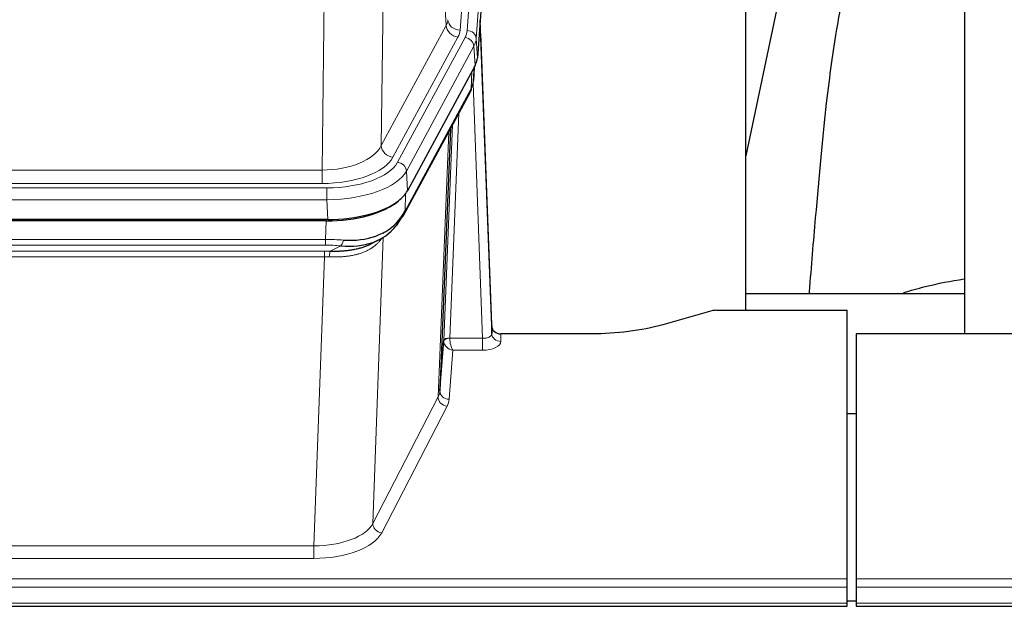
# Model space of a CAD drawing. Header units: inches. Extents: x 0 to 29700, y -16 to 21000.
# Tile 96 of 212: x 4243 to 4567, y 16592 to 16786. Entities that reach past the tile are written whole.
import ezdxf

# ---------------------------------------------------------------- set-up
doc = ezdxf.new("R2010")
doc.units = ezdxf.units.IN
doc.layers.add('254', color=7, linetype='Continuous', true_color=0xffffff)

msp = doc.modelspace()

# ---------------------------------------------------------------- linework, layer by layer
at = {"layer": '254', "color": 110, "linetype": 'Continuous', "lineweight": 13}
for p, q in [((4400.84, 16954.869), (4387.774, 16782.096)), ((4390.121, 16781.944), (4403.232, 16955.304)), ((4406.226, 16952.734), (4393.115, 16779.374)), ((4383.201, 16783.613), (4378.849, 16857.866)), ((4362.806, 16819.721), (4361.849, 16744.07)), ((4342.406, 16736.035), (4343.374, 16812.531)), ((4361.849, 16744.07), (4383.201, 16783.613)), ((4365.725, 16740.262), (4387.077, 16779.805)), ((4367.25, 16738.587), (4389.424, 16779.653)), ((4393.115, 16779.374), (4393.489, 16773.001)), ((4392.331, 16776.796), (4370.157, 16735.731)), ((4392.704, 16770.424), (4392.331, 16776.796)), ((4392.22, 16765.499), (4392.574, 16770.183)), ((4391.435, 16762.919), (4391.653, 16768.477)), ((4369.687, 16722.644), (4391.435, 16762.919)), ((4395.201, 16680.675), (4392.07, 16764.527)), ((4387.417, 16754.814), (4384.395, 16680.762)), ((4382.397, 16679.996), (4385.29, 16750.874)), ((4380.583, 16661.368), (4384.051, 16748.579)), ((4129.763, 16736.035), (4342.406, 16736.035)), ((4342.406, 16731.622), (4342.406, 16736.035)), ((4370.157, 16735.731), (4370.45, 16729.209)), ((4342.406, 16731.622), (4129.763, 16731.622)), ((4128.174, 16730.198), (4343.995, 16730.198)), ((4343.995, 16726.292), (4343.995, 16730.198)), ((4369.864, 16728.279), (4369.687, 16722.644)), ((4343.995, 16726.292), (4128.174, 16726.292)), ((4344.288, 16719.771), (4343.995, 16726.292)), ((4343.505, 16713.198), (4343.696, 16719.289)), ((4362.797, 16715.558), (4362.759, 16715.464)), ((4128.664, 16713.198), (4343.505, 16713.198)), ((4343.505, 16711.333), (4128.664, 16711.333)), ((4343.505, 16711.333), (4343.505, 16713.198)), ((4345.076, 16709.359), (4348.529, 16711.104)), ((4362.534, 16713.893), (4359.098, 16619.753)), ((4129.006, 16709.391), (4343.163, 16709.391)), ((4343.163, 16707.525), (4343.163, 16709.391)), ((4343.163, 16707.525), (4129.006, 16707.525)), ((4339.69, 16612.349), (4343.163, 16707.525)), ((4401.182, 16682.122), (4401.192, 16679.674)), ((4384.396, 16680.675), (4395.201, 16680.675)), ((4395.201, 16680.675), (4395.201, 16676.76)), ((4385.359, 16676.76), (4384.165, 16660.612)), ((4395.201, 16676.76), (4385.359, 16676.76)), ((4359.098, 16619.753), (4380.583, 16661.368)), ((4383.492, 16658.305), (4362.007, 16616.69)), ((4132.48, 16612.349), (4339.69, 16612.349)), ((4339.69, 16612.349), (4339.69, 16608.248)), ((4339.69, 16608.248), (4132.48, 16608.248)), ((3958.085, 16601.488), (4515.085, 16601.488)), ((4518.085, 16601.488), (5075.085, 16601.488)), ((3958.085, 16598.753), (4515.085, 16598.753)), ((4518.085, 16598.753), (5075.085, 16598.753)), ((3958.085, 16593.505), (4515.085, 16593.505)), ((4518.085, 16593.505), (5075.085, 16593.505))]:
    msp.add_line(p, q, dxfattribs=at)
at = {"layer": '254', "color": 2, "linetype": 'Continuous', "lineweight": 25}
for p, q in [((4406.607, 16946.455), (4393.489, 16773.001)), ((4481.745, 16689.889), (4481.745, 16878.691)), ((4553.745, 16878.691), (4553.745, 16682.123)), ((4500.268, 16828.61), (4481.745, 16740.716)), ((4398.183, 16684.744), (4394.425, 16785.382)), ((4394.505, 16780.989), (4398.194, 16682.207)), ((4392.704, 16770.424), (4370.45, 16729.209)), ((4392.213, 16765.385), (4392.576, 16770.187)), ((4392.39, 16769.843), (4392.22, 16765.499)), ((4392.213, 16765.385), (4392.22, 16765.499)), ((4369.328, 16721.314), (4391.076, 16761.589)), ((4384.597, 16749.589), (4381.169, 16663.378)), ((4344.288, 16719.771), (4127.881, 16719.771)), ((4343.696, 16719.289), (4128.473, 16719.289)), ((4358.394, 16711.726), (4361.187, 16713.137)), ((4481.747, 16695.462), (4553.744, 16695.462)), ((4470.628, 16689.694), (4454.464, 16685.163)), ((4472.127, 16689.889), (4515.085, 16689.889)), ((4515.085, 16601.488), (4515.085, 16689.889)), ((4398.194, 16682.207), (4398.183, 16684.744)), ((4431.085, 16682.122), (4401.182, 16682.122)), ((4518.085, 16682.122), (4518.085, 16601.488)), ((4630.987, 16682.122), (4518.085, 16682.122)), ((4381.169, 16663.378), (4382.397, 16679.996)), ((4515.085, 16655.924), (4518.085, 16655.924)), ((4515.085, 16598.753), (4515.085, 16601.488)), ((4518.085, 16601.488), (4518.085, 16598.753)), ((4515.085, 16593.505), (4515.085, 16598.753)), ((4518.085, 16598.753), (4518.085, 16593.505)), ((3958.085, 16592.49), (4515.085, 16592.49)), ((4515.085, 16592.49), (4515.085, 16593.505)), ((4518.091, 16594.181), (4515.089, 16594.181)), ((4518.085, 16593.505), (4518.085, 16592.49)), ((4518.085, 16592.49), (5075.085, 16592.49))]:
    msp.add_line(p, q, dxfattribs=at)
at = {"layer": '254', "color": 110, "linetype": 'Continuous', "lineweight": 13}
for centre, major_axis, ratio, start_param, end_param in [((4363.756, 16786.035), (-20.038, 0.241), 0.4621297, 2.903225, 3.1123764), ((4387.774, 16785.644), (3.989, -0.302), 0.8864705, 3.2608937, 4.7793301), ((4387.077, 16783.353), (3.52, -1.9), 0.8606628, 3.6289862, 5.1474227), ((4394.505, 16778.836), (-0.214, 6.443), 0.0117452, 5.0526437, 5.774114), ((4363.756, 16782.486), (-24.033, 0.005), 0.4611335, 2.8976848, 3.1068362), ((4366.103, 16782.334), (-24.033, 0.005), 0.4611335, 2.8976848, 3.1068362), ((4389.424, 16776.992), (2.64, -1.425), 0.8606628, 0.4873936, 2.00583), ((4390.121, 16779.283), (2.991, -0.226), 0.8864705, 0.119301, 1.6377375), ((4366.103, 16779.673), (27.028, 0.171), 0.4605352, 6.0362132, 6.2453646), ((4391.507, 16780.898), (2.998, 0.112), 0.4302668, 5.7021495, 6.2671208), ((4387.556, 16763.49), (3.52, -1.9), 0.8606628, 0.0000038, 0.4001271), ((4364.425, 16745.71), (27.538, 20.422), 0.1820481, 5.9117303, 5.9437105), ((4342.486, 16746.642), (20.002, 0.126), 0.5302672, 4.7050812, 6.0263936), ((4365.725, 16743.81), (-3.52, 1.9), 0.8606628, 0.4873936, 2.00583), ((4342.486, 16743.094), (24.002, 0.049), 0.477994, 4.708097, 6.0294094), ((4343.943, 16741.295), (-24.02, 0.03), 0.4619935, 1.5735185, 2.8978281), ((4367.25, 16735.926), (2.64, -1.425), 0.8606628, 0.4873936, 2.00583), ((4343.943, 16738.634), (27.018, 0.111), 0.4567867, 4.7124116, 6.0367213), ((4365.809, 16723.214), (3.52, -1.9), 0.8606628, 0.0000038, 0.4001271), ((4342.856, 16705.764), (27.015, 0.091), 0.2751837, 1.3250001, 1.545831), ((4342.856, 16701.929), (23.017, 0.318), 0.4083138, 1.3161001, 1.5369309), ((4348.529, 16714.94), (-0.368, -3.983), 0.2964475, 0.3019504, 1.0888865), ((4342.374, 16699.578), (24.025, 0.387), 0.4081205, 1.4515093, 1.5313568), ((4345.076, 16705.524), (0.131, 3.998), 0.1099517, 0.2897867, 1.0584981), ((4342.374, 16695.743), (20.023, 0.877), 0.5868264, 1.4258228, 1.5056703), ((4395.189, 16682.298), (-3.004, 0.138), 0.5390598, 1.5996723, 3.1704686), ((4401.192, 16682.298), (-3, -0.013), 0.8746179, 0.0299147, 1.5670846), ((4385.395, 16679.87), (-2.996, 0.15), 0.8842153, 0.0089586, 0.1047241), ((4384.395, 16679.901), (1.998, -0.082), 0.4302193, 1.5883537, 3.1255299), ((4384.396, 16679.814), (-1.996, -0.13), 0.4297663, 4.6843512, 6.2157251), ((4385.359, 16679.384), (-2.669, 1.608), 0.8008031, 0.5106166, 2.0203264), ((4385.395, 16680.731), (1.001, 0.011), 0.9036675, 3.0949666, 3.190732), ((4385.359, 16679.384), (-0.506, 2.997), 0.2740591, 1.0794715, 2.5891813), ((4395.189, 16679.674), (-6.003, 0.008), 0.4854373, 1.5734916, 3.1442879), ((4361.166, 16663.633), (20.016, 0.121), 0.4848834, 6.0350943, 6.2444185), ((4384.165, 16663.235), (2.992, -0.221), 0.8740585, 3.1714428, 4.7769181), ((4383.492, 16660.928), (2.666, -1.376), 0.8484453, 3.5215353, 5.1252561), ((4361.166, 16661.009), (23.014, 0.002), 0.4845187, 6.038018, 6.2473422), ((4339.683, 16622.023), (20.013, 0.104), 0.483363, 4.7101919, 6.0355739), ((4362.007, 16619.314), (2.666, -1.376), 0.8484453, 3.5215353, 5.1252561), ((4339.683, 16619.399), (-23.012, 0.004), 0.4845836, 1.5711584, 2.8965404)]:
    msp.add_ellipse(centre, major_axis=major_axis, ratio=ratio, start_param=start_param, end_param=end_param, dxfattribs=at)
at = {"layer": '254', "color": 2, "linetype": 'Continuous', "lineweight": 25}
for centre, major_axis, ratio, start_param, end_param in [((4366.468, 16773.44), (-27.037, 0.006), 0.4611335, 2.8976848, 3.1068362), ((4387.722, 16763.81), (3.584, -1.776), 0.8816114, 6.2824956, 6.6531678), ((4365.576, 16774.986), (-26.161, 11.46), 0.4493681, 3.1218709, 3.267222), ((4364.425, 16745.71), (27.174, 22.247), 0.2659527, 6.0029111, 6.0348912), ((4344.23, 16732.255), (-27.023, 0.034), 0.4619935, 2.6128783, 2.8978281), ((4343.67, 16731.764), (-27.01, 0.015), 0.4618579, 1.5720062, 2.656), ((4344.23, 16732.255), (-27.023, 0.034), 0.4619935, 1.5735185, 2.6128783), ((4342.856, 16705.764), (27.355, 20.182), 0.1876908, 5.6857719, 5.9066027), ((4365.809, 16723.214), (3.52, -1.9), 0.8606628, 5.9153676, 6.2831892), ((4343.759, 16734.582), (-23.359, 16.381), 0.7286412, 2.2260513, 3.1098882), ((4343.759, 16734.582), (-25.329, 12.681), 0.6929209, 2.1169098, 3.0007467), ((4345.552, 16702.902), (23.434, 19.972), 0.1471226, 5.6997031, 5.9205339), ((4364.032, 16720.532), (3.195, -2.407), 0.6715965, 6.033487, 6.820423), ((4365.931, 16713.042), (-3.388, 2.127), 0.8041825, 6.1083502, 6.2835535), ((4472.13, 16688.432), (-3, 0.002), 0.4856498, 4.7136997, 5.2369038), ((4401.181, 16684.835), (-3, 0.002), 0.9042699, 0.0343167, 1.5714866)]:
    msp.add_ellipse(centre, major_axis=major_axis, ratio=ratio, start_param=start_param, end_param=end_param, dxfattribs=at)
for points, knots in [([(4529.606, 16828.671), (4527.729, 16826.19), (4521.127, 16816.272), (4514.493, 16798.444), (4511.304, 16781.394), (4507.91, 16757.342), (4505.217, 16727.183), (4503.251, 16704.262), (4502.594, 16695.645), (4502.582, 16695.486)], [0, 0, 0, 0, 0.0518113, 0.2036205, 0.372795, 0.587921, 0.850882, 0.9972478, 1, 1, 1, 1]), ([(4345.076, 16709.359), (4345.594, 16709.35), (4346.109, 16709.348), (4347.135, 16709.36), (4347.645, 16709.375), (4348.279, 16709.405), (4348.406, 16709.411), (4348.659, 16709.426), (4348.785, 16709.433), (4349.162, 16709.458), (4349.411, 16709.477), (4350.153, 16709.541), (4350.64, 16709.594), (4351.599, 16709.718), (4352.071, 16709.791), (4352.999, 16709.957), (4353.456, 16710.05), (4354.129, 16710.207), (4354.352, 16710.262), (4354.683, 16710.349), (4354.793, 16710.379), (4354.957, 16710.424), (4355.011, 16710.44), (4355.12, 16710.471), (4355.606, 16710.612), (4356.075, 16710.765), (4356.88, 16711.056), (4357.578, 16711.335), (4358.233, 16711.644), (4358.514, 16711.786)], [0, 0, 0, 0, 0.1020877, 0.1020877, 0.2041754, 0.2041754, 0.2296973, 0.2296973, 0.2552192, 0.2552192, 0.3062631, 0.3062631, 0.4083508, 0.4083508, 0.5104385, 0.5104385, 0.6125262, 0.6125262, 0.66357, 0.66357, 0.6890919, 0.6890919, 0.7018529, 0.7018529, 0.7146139, 0.8167015, 0.8167015, 0.9187892, 1, 1, 1, 1]), ([(4533.667, 16695.69), (4535.96, 16696.419), (4542.423, 16698.244), (4549.253, 16699.577), (4553.606, 16700.228)], [0, 0, 0, 0, 0.3660944, 1, 1, 1, 1]), ([(4454.464, 16685.163), (4450.931, 16684.173), (4447.129, 16683.408), (4439.246, 16682.383), (4435.165, 16682.122), (4431.085, 16682.122)], [0, 0, 0, 0, 0.5, 0.5, 1, 1, 1, 1])]:
    msp.add_open_spline(points, degree=3, knots=knots, dxfattribs=at)
msp.add_open_spline([(4391.076, 16761.589), (4391.196, 16761.812), (4391.306, 16762.034)], degree=2, dxfattribs=at)
at = {"layer": '254', "color": 110, "linetype": 'Continuous', "lineweight": 13}
msp.add_open_spline([(4362.136, 16713.767), (4361.981, 16713.515), (4361.809, 16713.266), (4361.433, 16712.776), (4361.23, 16712.535), (4360.792, 16712.064), (4360.558, 16711.833), (4360.058, 16711.383), (4359.792, 16711.164), (4359.37, 16710.845), (4359.225, 16710.741), (4359.002, 16710.586), (4358.927, 16710.535), (4358.774, 16710.434), (4358.697, 16710.384), (4358.309, 16710.138), (4357.986, 16709.95), (4357.316, 16709.595), (4356.622, 16709.258), (4355.881, 16708.961), (4355.115, 16708.684), (4354.721, 16708.555), (4354.263, 16708.422), (4354.212, 16708.407), (4354.109, 16708.378), (4354.058, 16708.364), (4353.903, 16708.322), (4353.592, 16708.239), (4353.277, 16708.162), (4352.642, 16708.018), (4352.212, 16707.934), (4351.337, 16707.785), (4350.893, 16707.722), (4349.991, 16707.616), (4349.534, 16707.573), (4348.837, 16707.524), (4348.602, 16707.51), (4348.249, 16707.493), (4348.13, 16707.488), (4347.892, 16707.479), (4347.773, 16707.475), (4347.177, 16707.458), (4346.697, 16707.454), (4345.732, 16707.463), (4345.246, 16707.476), (4344.757, 16707.496)], degree=3, knots=[0, 0, 0, 0, 0.0625, 0.0625, 0.125, 0.125, 0.1875, 0.1875, 0.25, 0.25, 0.28125, 0.28125, 0.296875, 0.296875, 0.3125, 0.3125, 0.375, 0.375, 0.4375, 0.5, 0.5, 0.5625, 0.5625, 0.5703125, 0.5703125, 0.578125, 0.578125, 0.59375, 0.625, 0.625, 0.6875, 0.6875, 0.75, 0.75, 0.8125, 0.8125, 0.84375, 0.84375, 0.859375, 0.859375, 0.875, 0.875, 0.9375, 0.9375, 1, 1, 1, 1], dxfattribs=at)

doc.saveas('drawing.dxf')
